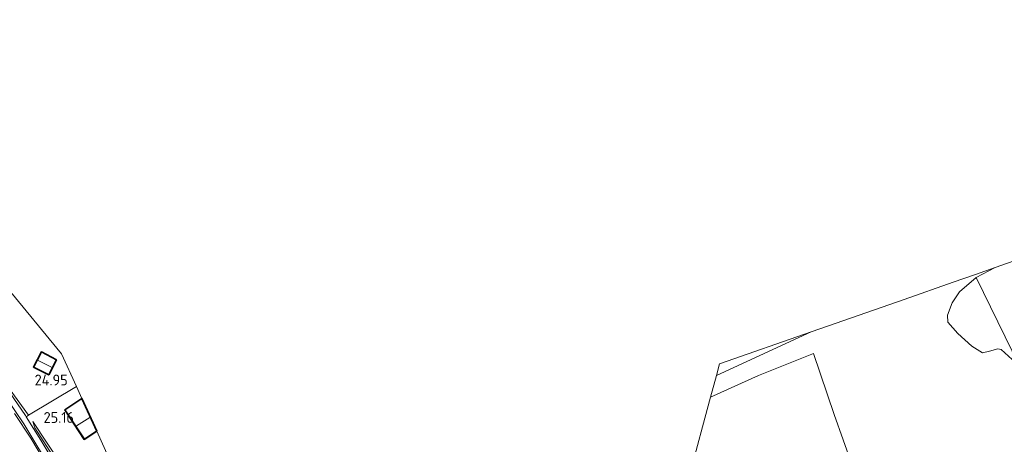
# Model space of a CAD drawing. Extents: x 196936 to 200438, y 361224 to 364196.
# Tile 82 of 256: x 197495 to 197659, y 363593 to 363664. Entities that reach past the tile are written whole.
import ezdxf
from ezdxf.enums import TextEntityAlignment as Align
from ezdxf.lldxf.tags import DXFTag

# ---------------------------------------------------------------- set-up
doc = ezdxf.new("R2010")
doc.units = 0
for name, color, linetype, lineweight in [('B-ME-GR-GRAS-GV', 60, 'Continuous', 13), ('B-ME-GW-TALUD_KRUIN-G', 90, 'Continuous', 18), ('B-ME-GW-TALUD_TEEN-G', 90, 'Continuous', 18), ('B-ME-IE-TERREINAFSCHEIDING_KUNSTMATIG_HEKWERK-G', 20, 'IE-TERREINAFSCHEIDING-KUNSTMATIG', 18), ('B-ME-KG-GRENS_OPNAME-G', 210, 'KG-OPNAME', 18), ('B-ME-KG-KADASTRAAL_DAKRAND-G', 170, 'Continuous', 18), ('B-ME-KG-KADASTRAAL_NOK-G', 10, 'Continuous', 18), ('B-ME-OG-BEBOUWING_SCHUUR-GV', 7, 'Continuous', 35), ('B-ME-OG-HOOGTEPUNT-S', 7, 'Continuous', 25), ('B-ME-OG-TERREIN_GROEN-GV', 7, 'Continuous', 18), ('B-ME-OG-TERREIN_GROEN_TUIN-GV', 7, 'Continuous', 18), ('B-ME-VH-VERHARDING_ASFALT-GV', 252, 'Continuous', 18)]:
    doc.layers.add(name, color=color, linetype=linetype, lineweight=lineweight)
doc.styles.add('NLCS-ISO-ANNOTATIVE-T18', font='NLCS-ISO.ttf', dxfattribs={"height": 1.8})
doc.styles.get("Standard").update_dxf_attribs({"font": 'arial.ttf'})
doc.linetypes.add('IE-TERREINAFSCHEIDING-KUNSTMATIG', pattern='A,4,[82,NLCS.SHX,S=0.75,R=90,X=0,Y=0],4,-2', length=10)
tags = doc.linetypes.add('KG-OPNAME', pattern='A,5.5,-2,["O",Standard,S=1.8,R=0,X=-0.5,Y=-0.9],-2,5.5,-2,[5,NLCS.SHX,S=0.75,R=0,X=0,Y=0],-2', length=19).pattern_tags.tags
tags[6] = DXFTag(74, 10)

# ---------------------------------------------------------------- blocks, each defined once
blk = doc.blocks.new('SAL-HOOGTELABEL-SO')
at = {"color": 0, "linetype": 'ByBlock', "lineweight": -2, "style": 'NLCS-ISO-ANNOTATIVE-T18'}
blk.add_attdef('HOOGTE', text='', height=1.8, dxfattribs=at).set_placement((2.79, 0), align=Align.RIGHT)

msp = doc.modelspace()

# ---------------------------------------------------------------- linework, layer by layer
at = {"layer": 'B-ME-GR-GRAS-GV'}
for points in [[(197487.538, 363626.48, 24.299), (197502.375, 363608.5, 24.999), (197504.836, 363603.055, 25.36), (197496.879, 363598.313, 24.996), (197491.211, 363606.104, 24.653), (197486.33, 363612.279, 24.494), (197479.044, 363621.257, 24.151), (197478.948, 363621.377, 24.143), (197484.236, 363624.974, 24.216)], [(197497.706, 363606.283, 24.88), (197500.227, 363604.969, 24.978), (197501.524, 363607.478, 25.014), (197499.02, 363608.804, 24.904)], [(197625.517, 363555.657, 23.753), (197623.432, 363554.704, 23.558), (197621.767, 363558.402, 23.678), (197614.427, 363574, 24.422), (197607.028, 363590.185, 25.133), (197608.691, 363596.385, 25.519), (197610.001, 363601.269, 25.885), (197617.928, 363604.907, 26.085), (197627.094, 363608.519, 26.218), (197630.502, 363598.43, 26.167), (197634.954, 363585.817, 26.17), (197640.43, 363574.365, 26.075), (197644.629, 363565.014, 25.867), (197639.297, 363562.427, 25.535), (197636.363, 363560.982, 25.052), (197632.606, 363559.097, 24.481)]]:
    msp.add_polyline3d(points, close=True, dxfattribs=at)
for points in [[(197661.223, 363606.422, 26.057), (197654.05, 363621.169, 26.06), (197657.19, 363622.794, 25.993), (197667.59, 363626.429, 25.76)], [(197634.954, 363585.817, 26.17), (197630.502, 363598.43, 26.167), (197627.094, 363608.519, 26.218), (197617.928, 363604.907, 26.085), (197610.001, 363601.269, 25.885), (197610.968, 363604.874, 26.036), (197626.711, 363612.112, 26.147), (197632.125, 363614.01, 26.003), (197642.118, 363617.513, 26.021), (197650.234, 363620.359, 26.186), (197653.951, 363621.662, 26.057), (197657.19, 363622.794, 25.993), (197654.05, 363621.169, 26.06), (197651.309, 363618.764, 26.313), (197650.074, 363616.948, 26.337), (197649.292, 363614.917, 26.305), (197649.359, 363613.738, 26.273), (197651.038, 363611.829, 26.257), (197653.333, 363609.737, 26.257), (197655.116, 363608.665, 26.265), (197656.262, 363608.896, 26.289), (197657.643, 363609.311, 26.281), (197658.213, 363609.187, 26.289), (197661.223, 363606.422, 26.057)], [(197491.211, 363606.104, 24.653), (197496.879, 363598.313, 24.996), (197496.496, 363598.036, 24.904), (197496.378, 363598.226, 24.914), (197491.124, 363605.834, 24.584)], [(197491.124, 363605.834, 24.584), (197496.378, 363598.226, 24.914), (197496.496, 363598.036, 24.904), (197498.902, 363594.157, 24.694), (197505.29, 363583.597, 25.061), (197506.641, 363582.429, 25.417), (197506.79, 363582.241, 25.423), (197503.69, 363583.297, 23.654), (197501.218, 363588.394, 23.55), (197496.099, 363596.874, 23.354), (197493.115, 363601.284, 23.354)], [(197493.115, 363601.284, 23.354), (197496.099, 363596.874, 23.354), (197501.218, 363588.394, 23.55), (197503.69, 363583.297, 23.654), (197504.127, 363582.397, 23.673), (197502.152, 363586.287, 23.624), (197497.25, 363594.487, 23.354), (197494.551, 363598.588, 23.403)]]:
    msp.add_polyline3d(points, dxfattribs=at)
at = {"layer": 'B-ME-GW-TALUD_KRUIN-G'}
for points in [[(197491.124, 363605.834, 24.584), (197496.378, 363598.226, 24.914), (197496.496, 363598.036, 24.904), (197498.902, 363594.157, 24.694), (197505.29, 363583.597, 25.061), (197506.641, 363582.429, 25.417), (197506.79, 363582.241, 25.423), (197509.952, 363578.242, 25.564), (197511.563, 363576.785, 25.564), (197513.472, 363575.721, 25.515), (197515.021, 363575.519, 25.502), (197517.43, 363575.438, 25.502), (197520.88, 363575.715, 25.466), (197527.087, 363576.563, 25.453), (197530.612, 363577.097, 25.418)], [(197497.576, 363597.281, 24.976), (197502.333, 363590.052, 25.11), (197506.942, 363582.672, 25.38)]]:
    msp.add_polyline3d(points, dxfattribs=at)
at = {"layer": 'B-ME-GW-TALUD_TEEN-G'}
for points in [[(197504.127, 363582.397, 23.673), (197503.69, 363583.297, 23.654), (197501.218, 363588.394, 23.55), (197496.099, 363596.874, 23.354), (197493.115, 363601.284, 23.354), (197489.688, 363606.047, 23.244), (197485.723, 363611.286, 23.134), (197481.371, 363616.538, 22.95), (197477.894, 363620.636, 22.852), (197472.74, 363626.788, 22.668), (197467.947, 363632.243, 22.595), (197461.686, 363639.038, 22.485), (197453.88, 363647.636, 22.252), (197449.06, 363653.021, 22.178), (197447.907, 363654.526, 22.191), (197447.392, 363655.686, 22.215), (197447.352, 363656.98, 22.215), (197447.519, 363658.416, 22.154), (197447.814, 363659.108, 22.093), (197448.514, 363659.725, 21.982), (197451.766, 363661.251, 21.566), (197454.885, 363662.713, 21.382), (197458.038, 363663.921, 21.359)], [(197497.931, 363596.227, 24.829), (197497.576, 363597.281, 24.976)], [(197497.931, 363596.227, 24.829), (197502.705, 363588.77, 24.878), (197506.056, 363583.527, 25.086), (197506.942, 363582.672, 25.38)]]:
    msp.add_polyline3d(points, dxfattribs=at)
at = {"layer": 'B-ME-IE-TERREINAFSCHEIDING_KUNSTMATIG_HEKWERK-G'}
for points in [[(197474.168, 363627.297, 23.746), (197478.948, 363621.377, 24.143), (197479.044, 363621.257, 24.151), (197486.33, 363612.279, 24.494), (197491.211, 363606.104, 24.653), (197496.879, 363598.313, 24.996), (197504.836, 363603.055, 25.36)], [(197661.223, 363606.422, 26.057), (197654.05, 363621.169, 26.06), (197657.19, 363622.794, 25.993)], [(197610.001, 363601.269, 25.885), (197617.928, 363604.907, 26.085), (197627.094, 363608.519, 26.218), (197630.502, 363598.43, 26.167), (197634.954, 363585.817, 26.17)]]:
    msp.add_polyline3d(points, dxfattribs=at)
at = {"layer": 'B-ME-KG-GRENS_OPNAME-G'}
msp.add_polyline3d([(197487.538, 363626.48, 24.299), (197502.375, 363608.5, 24.999), (197504.836, 363603.055, 25.36), (197505.73, 363601.076, 25.241), (197508.189, 363595.635, 25.337), (197513.25, 363584.437, 25.584), (197521.422, 363577.906, 25.486), (197530.612, 363577.097, 25.418), (197534.797, 363576.728, 24.713), (197538.306, 363576.419, 24.685), (197540.104, 363576.26, 24.634), (197560.882, 363574.429, 24.525), (197561.773, 363574.351, 24.507), (197566.109, 363573.969, 24.297), (197567.25, 363573.213, 24.356), (197581.29, 363563.918, 24.067), (197581.969, 363563.469, 23.81), (197584.324, 363560.841, 23.883), (197586.382, 363558.545, 23.529), (197595.741, 363548.103, 23.034)], dxfattribs=at)
at = {"layer": 'B-ME-KG-KADASTRAAL_DAKRAND-G'}
msp.add_polyline3d([(197500.205, 363605.037, 26.668), (197497.773, 363606.304, 26.656), (197499.041, 363608.736, 26.619), (197501.456, 363607.457, 26.668)], close=True, dxfattribs=at)
msp.add_polyline3d([(197508.126, 363595.653, 27.558), (197506.143, 363594.353, 27.562), (197502.983, 363599.201, 27.17), (197505.709, 363601.002, 27.184)], dxfattribs=at)
at = {"layer": 'B-ME-KG-KADASTRAAL_NOK-G'}
for points in [[(197500.677, 363606.246, 27.428), (197498.499, 363607.391, 27.428)], [(197504.864, 363596.543, 28.555), (197507.058, 363597.939, 28.555)]]:
    msp.add_polyline3d(points, dxfattribs=at)
at = {"layer": 'B-ME-OG-BEBOUWING_SCHUUR-GV'}
for points in [[(197501.524, 363607.478, 25.014), (197500.227, 363604.969, 24.978), (197497.706, 363606.283, 24.88), (197499.02, 363608.804, 24.904)], [(197508.189, 363595.635, 25.337), (197506.128, 363594.283, 25.321), (197502.914, 363599.216, 25.223), (197505.73, 363601.076, 25.241)]]:
    msp.add_polyline3d(points, close=True, dxfattribs=at)
at = {"layer": 'B-ME-OG-TERREIN_GROEN-GV'}
msp.add_polyline3d([(197654.05, 363621.169, 26.06), (197661.223, 363606.422, 26.057), (197658.213, 363609.187, 26.289), (197657.643, 363609.311, 26.281), (197656.262, 363608.896, 26.289), (197655.116, 363608.665, 26.265), (197653.333, 363609.737, 26.257), (197651.038, 363611.829, 26.257), (197649.359, 363613.738, 26.273), (197649.292, 363614.917, 26.305), (197650.074, 363616.948, 26.337), (197651.309, 363618.764, 26.313)], close=True, dxfattribs=at)
at = {"layer": 'B-ME-OG-TERREIN_GROEN_TUIN-GV'}
for points in [[(197502.914, 363599.216, 25.223), (197506.128, 363594.283, 25.321), (197508.189, 363595.635, 25.337), (197513.25, 363584.437, 25.584), (197521.422, 363577.906, 25.486), (197530.612, 363577.097, 25.418), (197527.087, 363576.563, 25.453), (197520.88, 363575.715, 25.466), (197517.43, 363575.438, 25.502), (197515.021, 363575.519, 25.502), (197513.472, 363575.721, 25.515), (197511.563, 363576.785, 25.564), (197509.952, 363578.242, 25.564), (197506.79, 363582.241, 25.423), (197506.641, 363582.429, 25.417), (197505.29, 363583.597, 25.061), (197498.902, 363594.157, 24.694), (197496.496, 363598.036, 24.904), (197496.879, 363598.313, 24.996), (197504.836, 363603.055, 25.36), (197505.73, 363601.076, 25.241)], [(197502.333, 363590.052, 25.11), (197506.942, 363582.672, 25.38), (197506.056, 363583.527, 25.086), (197502.705, 363588.77, 24.878), (197497.931, 363596.227, 24.829), (197497.576, 363597.281, 24.976)], [(197506.056, 363583.527, 25.086), (197506.942, 363582.672, 25.38), (197502.333, 363590.052, 25.11), (197497.576, 363597.281, 24.976), (197497.931, 363596.227, 24.829), (197502.705, 363588.77, 24.878)]]:
    msp.add_polyline3d(points, close=True, dxfattribs=at)
at = {"layer": 'B-ME-VH-VERHARDING_ASFALT-GV'}
msp.add_polyline3d([(197626.711, 363612.112, 26.147), (197610.968, 363604.874, 26.036), (197611.49, 363606.821, 26.036)], close=True, dxfattribs=at)
msp.add_polyline3d([(197494.551, 363598.588, 23.403), (197497.25, 363594.487, 23.354), (197502.152, 363586.287, 23.624)], dxfattribs=at)

# ---------------------------------------------------------------- block references
at = {"layer": 'B-ME-OG-HOOGTEPUNT-S'}
for p, values in [((197500.591, 363603.236, 24.954), {'HOOGTE': '24.95'}), ((197501.628, 363597.023, 25.158), {'HOOGTE': '25.16'})]:
    msp.add_blockref('SAL-HOOGTELABEL-SO', p, dxfattribs=at).add_auto_attribs(values)

doc.saveas('drawing.dxf')
